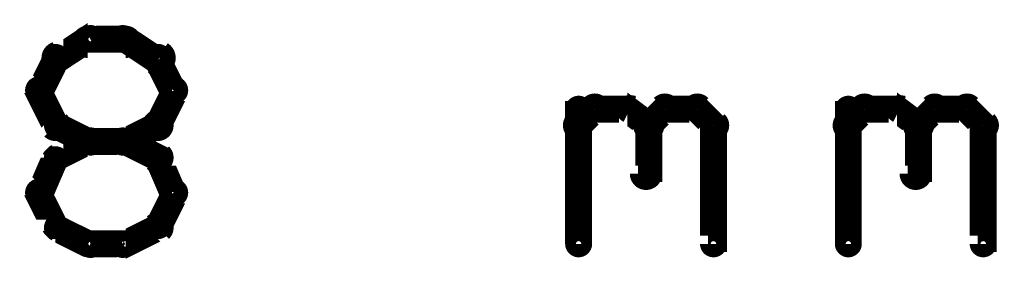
# Model space of a CAD drawing. Extents: x 35 to 575, y 26 to 553.
# Tile 12 of 125: x 293.04 to 311.29, y 105.04 to 109.56. Entities that reach past the tile are written whole.
import ezdxf

# ---------------------------------------------------------------- set-up
doc = ezdxf.new("R2010")
doc.units = 0
doc.layers.add('DRAWING2', color=4, linetype='CONTINUOUS')

msp = doc.modelspace()

# ---------------------------------------------------------------- linework, layer by layer
at = {"layer": 'DRAWING2', "color": 171}
for points in [[(294.4, 109.1, 0.3, 0.3, 1), (294.3, 109.3, 0, 0, 0), (294.3, 109.2, 0, 0, 0), (294.3, 109.2, 0.5, 0.5, 0), (293.7, 108.8, 0.5, 0.5, 0), (293.7, 108.8, 0, 0, 0), (293.7, 108.8, 0.3, 0.3, 0), (293.7, 109, 0.3, 0.3, 1), (293.8, 108.7, 0, 0, 0)], [(295, 109, 0.3, 0.3, 1), (295, 109.3, 0, 0, 0), (295, 109.2, 0, 0, 0), (295, 109.2, 0.5, 0.5, 0), (294.3, 109.2, 0.5, 0.5, 0), (294.3, 109.2, 0, 0, 0), (294.3, 109.2, 0.3, 0.3, 0), (294.3, 109.3, 0.3, 0.3, 1), (294.3, 109, 0, 0, 0)], [(295.5, 108.7, 0.3, 0.3, 1), (295.7, 109, 0, 0, 0), (295.6, 108.8, 0, 0, 0), (295.6, 108.8, 0.5, 0.5, 0), (295, 109.2, 0.5, 0.5, 0), (295, 109.2, 0, 0, 0), (295, 109.2, 0.3, 0.3, 0), (295, 109.3, 0.3, 0.3, 1), (294.9, 109.1, 0, 0, 0)], [(293.8, 108.8, 0.3, 0.3, 1), (293.6, 108.9, 0, 0, 0), (293.7, 108.8, 0, 0, 0), (293.7, 108.8, 0.5, 0.5, 0), (293.4, 108.2, 0.5, 0.5, 0), (293.4, 108.2, 0, 0, 0), (293.4, 108.2, 0.3, 0.3, 0), (293.3, 108.3, 0.3, 0.3, 1), (293.5, 108.2, 0, 0, 0)], [(295.8, 108.2, 0.3, 0.3, 1), (296, 108.3, 0, 0, 0), (295.9, 108.2, 0, 0, 0), (295.9, 108.2, 0.5, 0.5, 0), (295.6, 108.8, 0.5, 0.5, 0), (295.6, 108.8, 0, 0, 0), (295.6, 108.8, 0.3, 0.3, 0), (295.7, 108.9, 0.3, 0.3, 1), (295.5, 108.8, 0, 0, 0)], [(293.5, 108.3, 0.3, 0.3, 1), (293.3, 108.2, 0, 0, 0), (293.4, 108.2, 0, 0, 0), (293.4, 108.2, 0.5, 0.5, 0), (293.7, 107.6, 0.5, 0.5, 0), (293.7, 107.6, 0, 0, 0), (293.7, 107.6, 0.3, 0.3, 0), (293.6, 107.5, 0.3, 0.3, 1), (293.8, 107.7, 0, 0, 0)], [(295.5, 107.7, 0.3, 0.3, 1), (295.7, 107.5, 0, 0, 0), (295.6, 107.6, 0, 0, 0), (295.6, 107.6, 0.5, 0.5, 0), (295.9, 108.2, 0.5, 0.5, 0), (295.9, 108.2, 0, 0, 0), (295.9, 108.2, 0.3, 0.3, 0), (296, 108.2, 0.3, 0.3, 1), (295.8, 108.3, 0, 0, 0)], [(303.3, 107.7, 0.3, 0.3, 1), (303.5, 107.5, 0, 0, 0), (303.4, 107.6, 0, 0, 0), (303.4, 107.6, 0.5, 0.5, 0), (303.7, 107.9, 0.5, 0.5, 0), (303.7, 107.9, 0, 0, 0), (303.7, 107.9, 0.3, 0.3, 0), (303.8, 107.8, 0.3, 0.3, 1), (303.6, 108, 0, 0, 0)], [(303.3, 105.4, 0.3, 0.3, 1), (303.5, 105.4, 0, 0, 0), (303.4, 105.4, 0, 0, 0), (303.4, 105.4, 0.5, 0.5, 0), (303.4, 107.9, 0.5, 0.5, 0), (303.4, 107.9, 0, 0, 0), (303.4, 107.9, 0.3, 0.3, 0), (303.5, 107.9, 0.3, 0.3, 1), (303.3, 107.9, 0, 0, 0)], [(303.7, 108, 0.3, 0.3, 1), (303.7, 107.8, 0, 0, 0), (303.7, 107.9, 0, 0, 0), (303.7, 107.9, 0.5, 0.5, 0), (304.3, 107.9, 0.5, 0.5, 0), (304.3, 107.9, 0, 0, 0), (304.3, 107.9, 0.3, 0.3, 0), (304.3, 107.8, 0.3, 0.3, 1), (304.3, 108, 0, 0, 0)], [(304.4, 108, 0.3, 0.3, 1), (304.3, 107.8, 0, 0, 0), (304.3, 107.9, 0, 0, 0), (304.3, 107.9, 0.5, 0.5, 0), (304.7, 107.6, 0.5, 0.5, 0), (304.7, 107.6, 0, 0, 0), (304.7, 107.6, 0.3, 0.3, 0), (304.6, 107.5, 0.3, 0.3, 1), (304.8, 107.7, 0, 0, 0)], [(304.6, 107.7, 0.3, 0.3, 1), (304.8, 107.5, 0, 0, 0), (304.7, 107.6, 0, 0, 0), (304.7, 107.6, 0.5, 0.5, 0), (305, 107.9, 0.5, 0.5, 0), (305, 107.9, 0, 0, 0), (305, 107.9, 0.3, 0.3, 0), (305.1, 107.8, 0.3, 0.3, 1), (304.9, 108, 0, 0, 0)], [(305, 108, 0.3, 0.3, 1), (305, 107.8, 0, 0, 0), (305, 107.9, 0, 0, 0), (305, 107.9, 0.5, 0.5, 0), (305.6, 107.9, 0.5, 0.5, 0), (305.6, 107.9, 0, 0, 0), (305.6, 107.9, 0.3, 0.3, 0), (305.6, 107.8, 0.3, 0.3, 1), (305.6, 108, 0, 0, 0)], [(305.7, 108, 0.3, 0.3, 1), (305.5, 107.8, 0, 0, 0), (305.6, 107.9, 0, 0, 0), (305.6, 107.9, 0.5, 0.5, 0), (305.9, 107.6, 0.5, 0.5, 0), (305.9, 107.6, 0, 0, 0), (305.9, 107.6, 0.3, 0.3, 0), (305.8, 107.5, 0.3, 0.3, 1), (306, 107.7, 0, 0, 0)], [(308.3, 107.7, 0.3, 0.3, 1), (308.5, 107.5, 0, 0, 0), (308.4, 107.6, 0, 0, 0), (308.4, 107.6, 0.5, 0.5, 0), (308.7, 107.9, 0.5, 0.5, 0), (308.7, 107.9, 0, 0, 0), (308.7, 107.9, 0.3, 0.3, 0), (308.8, 107.8, 0.3, 0.3, 1), (308.6, 108, 0, 0, 0)], [(308.3, 105.4, 0.3, 0.3, 1), (308.5, 105.4, 0, 0, 0), (308.4, 105.4, 0, 0, 0), (308.4, 105.4, 0.5, 0.5, 0), (308.4, 107.9, 0.5, 0.5, 0), (308.4, 107.9, 0, 0, 0), (308.4, 107.9, 0.3, 0.3, 0), (308.5, 107.9, 0.3, 0.3, 1), (308.3, 107.9, 0, 0, 0)], [(308.7, 108, 0.3, 0.3, 1), (308.7, 107.8, 0, 0, 0), (308.7, 107.9, 0, 0, 0), (308.7, 107.9, 0.5, 0.5, 0), (309.3, 107.9, 0.5, 0.5, 0), (309.3, 107.9, 0, 0, 0), (309.3, 107.9, 0.3, 0.3, 0), (309.3, 107.8, 0.3, 0.3, 1), (309.3, 108, 0, 0, 0)], [(309.4, 108, 0.3, 0.3, 1), (309.3, 107.8, 0, 0, 0), (309.3, 107.9, 0, 0, 0), (309.3, 107.9, 0.5, 0.5, 0), (309.7, 107.6, 0.5, 0.5, 0), (309.7, 107.6, 0, 0, 0), (309.7, 107.6, 0.3, 0.3, 0), (309.6, 107.5, 0.3, 0.3, 1), (309.8, 107.7, 0, 0, 0)], [(309.6, 107.7, 0.3, 0.3, 1), (309.8, 107.5, 0, 0, 0), (309.7, 107.6, 0, 0, 0), (309.7, 107.6, 0.5, 0.5, 0), (310, 107.9, 0.5, 0.5, 0), (310, 107.9, 0, 0, 0), (310, 107.9, 0.3, 0.3, 0), (310.1, 107.8, 0.3, 0.3, 1), (309.9, 108, 0, 0, 0)], [(310, 108, 0.3, 0.3, 1), (310, 107.8, 0, 0, 0), (310, 107.9, 0, 0, 0), (310, 107.9, 0.5, 0.5, 0), (310.6, 107.9, 0.5, 0.5, 0), (310.6, 107.9, 0, 0, 0), (310.6, 107.9, 0.3, 0.3, 0), (310.6, 107.8, 0.3, 0.3, 1), (310.6, 108, 0, 0, 0)], [(310.7, 108, 0.3, 0.3, 1), (310.5, 107.8, 0, 0, 0), (310.6, 107.9, 0, 0, 0), (310.6, 107.9, 0.5, 0.5, 0), (310.9, 107.6, 0.5, 0.5, 0), (310.9, 107.6, 0, 0, 0), (310.9, 107.6, 0.3, 0.3, 0), (310.8, 107.5, 0.3, 0.3, 1), (311, 107.7, 0, 0, 0)], [(293.8, 107.7, 0.3, 0.3, 1), (293.7, 107.5, 0, 0, 0), (293.7, 107.6, 0, 0, 0), (293.7, 107.6, 0.5, 0.5, 0), (294.3, 107.3, 0.5, 0.5, 0), (294.3, 107.3, 0, 0, 0), (294.3, 107.3, 0.3, 0.3, 0), (294.3, 107.2, 0.3, 0.3, 1), (294.4, 107.4, 0, 0, 0)], [(294.9, 107.4, 0.3, 0.3, 1), (295, 107.2, 0, 0, 0), (295, 107.3, 0, 0, 0), (295, 107.3, 0.5, 0.5, 0), (295.6, 107.6, 0.5, 0.5, 0), (295.6, 107.6, 0, 0, 0), (295.6, 107.6, 0.3, 0.3, 0), (295.7, 107.5, 0.3, 0.3, 1), (295.5, 107.7, 0, 0, 0)], [(304.8, 107.6, 0.3, 0.3, 1), (304.5, 107.6, 0, 0, 0), (304.7, 107.6, 0, 0, 0), (304.7, 107.6, 0.5, 0.5, 0), (304.7, 106.7, 0.5, 0.5, 0), (304.7, 106.7, 0, 0, 0), (304.7, 106.7, 0.3, 0.3, 0), (304.5, 106.7, 0.3, 0.3, 1), (304.8, 106.7, 0, 0, 0)], [(306, 107.6, 0.3, 0.3, 1), (305.8, 107.6, 0, 0, 0), (305.9, 107.6, 0, 0, 0), (305.9, 107.6, 0.5, 0.5, 0), (305.9, 105.4, 0.5, 0.5, 0), (305.9, 105.4, 0, 0, 0), (305.9, 105.4, 0.3, 0.3, 0), (305.8, 105.4, 0.3, 0.3, 1), (306, 105.4, 0, 0, 0)], [(309.8, 107.6, 0.3, 0.3, 1), (309.5, 107.6, 0, 0, 0), (309.7, 107.6, 0, 0, 0), (309.7, 107.6, 0.5, 0.5, 0), (309.7, 106.7, 0.5, 0.5, 0), (309.7, 106.7, 0, 0, 0), (309.7, 106.7, 0.3, 0.3, 0), (309.5, 106.7, 0.3, 0.3, 1), (309.8, 106.7, 0, 0, 0)], [(311, 107.6, 0.3, 0.3, 1), (310.8, 107.6, 0, 0, 0), (310.9, 107.6, 0, 0, 0), (310.9, 107.6, 0.5, 0.5, 0), (310.9, 105.4, 0.5, 0.5, 0), (310.9, 105.4, 0, 0, 0), (310.9, 105.4, 0.3, 0.3, 0), (310.8, 105.4, 0.3, 0.3, 1), (311, 105.4, 0, 0, 0)], [(294.4, 107.2, 0.3, 0.3, 1), (294.3, 107.4, 0, 0, 0), (294.3, 107.3, 0, 0, 0), (294.3, 107.3, 0.5, 0.5, 0), (293.7, 107, 0.5, 0.5, 0), (293.7, 107, 0, 0, 0), (293.7, 107, 0.3, 0.3, 0), (293.7, 107.1, 0.3, 0.3, 1), (293.8, 106.9, 0, 0, 0)], [(294.3, 107.4, 0.3, 0.3, 1), (294.3, 107.2, 0, 0, 0), (294.3, 107.3, 0, 0, 0), (294.3, 107.3, 0.5, 0.5, 0), (295, 107.3, 0.5, 0.5, 0), (295, 107.3, 0, 0, 0), (295, 107.3, 0.3, 0.3, 0), (295, 107.2, 0.3, 0.3, 1), (295, 107.4, 0, 0, 0)], [(295.5, 106.9, 0.3, 0.3, 1), (295.7, 107.1, 0, 0, 0), (295.6, 107, 0, 0, 0), (295.6, 107, 0.5, 0.5, 0), (295, 107.3, 0.5, 0.5, 0), (295, 107.3, 0, 0, 0), (295, 107.3, 0.3, 0.3, 0), (295, 107.4, 0.3, 0.3, 1), (294.9, 107.2, 0, 0, 0)], [(293.8, 106.9, 0.3, 0.3, 1), (293.6, 107, 0, 0, 0), (293.7, 107, 0, 0, 0), (293.7, 107, 0.5, 0.5, 0), (293.4, 106.3, 0.5, 0.5, 0), (293.4, 106.3, 0, 0, 0), (293.4, 106.3, 0.3, 0.3, 0), (293.3, 106.4, 0.3, 0.3, 1), (293.5, 106.3, 0, 0, 0)], [(295.8, 106.3, 0.3, 0.3, 1), (296, 106.4, 0, 0, 0), (295.9, 106.3, 0, 0, 0), (295.9, 106.3, 0.5, 0.5, 0), (295.6, 107, 0.5, 0.5, 0), (295.6, 107, 0, 0, 0), (295.6, 107, 0.3, 0.3, 0), (295.7, 107, 0.3, 0.3, 1), (295.5, 106.9, 0, 0, 0)], [(293.5, 106.4, 0.3, 0.3, 1), (293.3, 106.3, 0, 0, 0), (293.4, 106.3, 0, 0, 0), (293.4, 106.3, 0.5, 0.5, 0), (293.7, 105.7, 0.5, 0.5, 0), (293.7, 105.7, 0, 0, 0), (293.7, 105.7, 0.3, 0.3, 0), (293.6, 105.7, 0.3, 0.3, 1), (293.8, 105.8, 0, 0, 0)], [(295.5, 105.8, 0.3, 0.3, 1), (295.7, 105.7, 0, 0, 0), (295.6, 105.7, 0, 0, 0), (295.6, 105.7, 0.5, 0.5, 0), (295.9, 106.3, 0.5, 0.5, 0), (295.9, 106.3, 0, 0, 0), (295.9, 106.3, 0.3, 0.3, 0), (296, 106.3, 0.3, 0.3, 1), (295.8, 106.4, 0, 0, 0)], [(293.8, 105.8, 0.3, 0.3, 1), (293.7, 105.6, 0, 0, 0), (293.7, 105.7, 0, 0, 0), (293.7, 105.7, 0.5, 0.5, 0), (294.3, 105.4, 0.5, 0.5, 0), (294.3, 105.4, 0, 0, 0), (294.3, 105.4, 0.3, 0.3, 0), (294.3, 105.3, 0.3, 0.3, 1), (294.4, 105.5, 0, 0, 0)], [(294.9, 105.5, 0.3, 0.3, 1), (295, 105.3, 0, 0, 0), (295, 105.4, 0, 0, 0), (295, 105.4, 0.5, 0.5, 0), (295.6, 105.7, 0.5, 0.5, 0), (295.6, 105.7, 0, 0, 0), (295.6, 105.7, 0.3, 0.3, 0), (295.7, 105.6, 0.3, 0.3, 1), (295.5, 105.8, 0, 0, 0)], [(294.3, 105.5, 0.3, 0.3, 1), (294.3, 105.3, 0, 0, 0), (294.3, 105.4, 0, 0, 0), (294.3, 105.4, 0.5, 0.5, 0), (295, 105.4, 0.5, 0.5, 0), (295, 105.4, 0, 0, 0), (295, 105.4, 0.3, 0.3, 0), (295, 105.3, 0.3, 0.3, 1), (295, 105.5, 0, 0, 0)]]:
    msp.add_lwpolyline(points, format="xyseb", dxfattribs=at)

doc.saveas('drawing.dxf')
